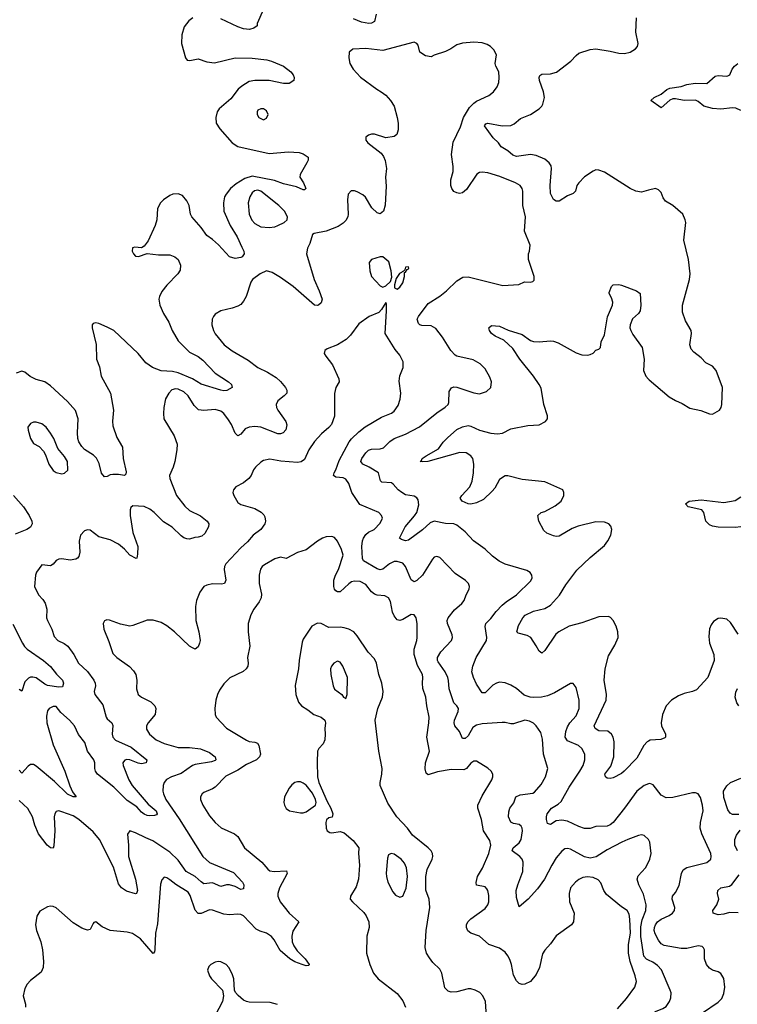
# Model space of a CAD drawing. Header units: inches. Extents: x 2293880 to 2522759, y 823965 to 1006879.
# Tile 186 of 256: x 2345574 to 2350625, y 991290 to 998217. Entities that reach past the tile are written whole.
import ezdxf

# ---------------------------------------------------------------- set-up
doc = ezdxf.new("R2010")
doc.units = ezdxf.units.IN
doc.header["$MEASUREMENT"] = 0
doc.layers.add('C3949', color=7, linetype='Continuous')
doc.layers.add('C3959', color=7, linetype='Continuous')

msp = doc.modelspace()

# ---------------------------------------------------------------- linework, layer by layer
at = {"layer": 'C3949', "color": 5}
for points, elevation in [([(2347288.9, 998291.1), (2347246, 998190), (2347244.7, 998175.3), (2347222.8, 998157.2), (2347190.4, 998149.6), (2347150, 998153.6), (2347110, 998166.3), (2346990, 998223.1)], 220), ([(2346793.4, 998230), (2346763.8, 998210), (2346732.6, 998167.4), (2346715.2, 998110), (2346712.4, 998050), (2346740.3, 997950), (2346753.4, 997933.4), (2346770.3, 997930.3), (2346830, 997941.8), (2346890, 997920.2), (2346945.7, 997914.3), (2347090, 997948.9), (2347210, 997946.9), (2347314.3, 997934.3), (2347346.3, 997926.3), (2347430, 997890.3), (2347482, 997850), (2347498, 997830), (2347506.8, 997810), (2347502.8, 997790), (2347470.3, 997769.7), (2347431.7, 997768.3), (2347329.2, 997789.2), (2347230, 997790.5), (2347190, 997782.3), (2347136.3, 997750), (2347110.9, 997729.1), (2347059.1, 997660.9), (2346977.1, 997590), (2346963.8, 997570), (2346954.9, 997530), (2346956.3, 997490), (2346982.4, 997450), (2347068.9, 997350), (2347110, 997326.4), (2347330, 997276.6), (2347466.7, 997286.7), (2347542, 997282), (2347570, 997273.4), (2347604, 997250), (2347603.8, 997230), (2347595.8, 997210), (2347548.5, 997128.5), (2347546.7, 997110), (2347571.5, 997070), (2347587.3, 997030), (2347579.5, 997020.5), (2347570, 997019.6), (2347521.9, 997041.9), (2347430, 997062.2), (2347366.6, 997086.6), (2347210, 997116.6), (2347159, 997101), (2347098.1, 997061.9), (2347058, 997030), (2347026.7, 996990), (2347016.5, 996970), (2347007.2, 996930), (2347011.3, 996870), (2347054.7, 996770), (2347104.9, 996690), (2347136.3, 996616.3), (2347152.4, 996590), (2347154.9, 996570), (2347140.5, 996550), (2347130, 996544), (2347090, 996536.4), (2347050, 996548.6), (2346973.6, 996633.6), (2346931.1, 996671.1), (2346890, 996698.3), (2346850, 996754.7), (2346785.7, 996830), (2346776.8, 996850), (2346766.6, 996910), (2346750, 996943.7), (2346719.4, 996979.4), (2346690, 996993.3), (2346652, 996990), (2346630, 996980.7), (2346584.9, 996950), (2346565.5, 996930), (2346544.4, 996890), (2346538.7, 996810), (2346528.5, 996770), (2346477.7, 996662.2), (2346450, 996624), (2346430, 996613.2), (2346384, 996616), (2346367.5, 996612.5), (2346364.9, 996590), (2346374.8, 996570), (2346390, 996554.8), (2346410, 996550.8), (2346470, 996573.4), (2346550, 996562.8), (2346630, 996562), (2346665.5, 996550), (2346688.4, 996530), (2346706.7, 996490), (2346704.4, 996455.6), (2346687.7, 996430), (2346610, 996349.6), (2346575.3, 996304.7), (2346558, 996270), (2346553.4, 996250), (2346559.6, 996210), (2346586.9, 996150), (2346622.4, 996090), (2346646.2, 996030), (2346690, 995956.9), (2346770, 995879.1), (2346830, 995848.1), (2346862.9, 995822.9), (2346949.7, 995729.7), (2347042.4, 995670), (2347065.2, 995650), (2347070.3, 995629.7), (2347031.9, 995608.1), (2347010, 995605.6), (2346990, 995609.9), (2346850, 995654), (2346790.6, 995690.6), (2346690, 995732.8), (2346650, 995741.6), (2346570, 995747.5), (2346509.4, 995769.4), (2346462.8, 995802.8), (2346408.7, 995870), (2346235.6, 996030), (2346190, 996055.3), (2346130, 996080.5), (2346110, 996084.5), (2346090, 996079), (2346084.9, 996070), (2346084.4, 996050), (2346111.9, 995931.9), (2346115.3, 995830), (2346134.5, 995774.5), (2346146.3, 995710), (2346213.8, 995590), (2346233.1, 995470), (2346227.5, 995392.5), (2346230, 995361), (2346257, 995277), (2346296.5, 995210), (2346301.5, 995130), (2346323.4, 995036.6), (2346320.7, 995019.3), (2346310.4, 995009.6), (2346270, 995018), (2346230, 995018.7), (2346210, 995015.6), (2346190, 995003.6), (2346170, 995002), (2346150, 995026.6), (2346133.8, 995093.8), (2346113.4, 995133.4), (2346093.4, 995153.4), (2346030, 995192.6), (2346010, 995214), (2345990, 995246.3), (2345983.4, 995270), (2345980.6, 995310), (2345985, 995410), (2345967.6, 995467.6), (2345911, 995530), (2345790, 995640.9), (2345750, 995669.7), (2345690, 995686), (2345648, 995708), (2345610, 995737.4), (2345590, 995743.5), (2345550, 995731)], 220), ([(2348083.7, 998256.3), (2348070, 998205.6), (2348050, 998192.2), (2348030.2, 998189.8), (2347979.7, 998199.7), (2347923.5, 998223.5)], 220), ([(2350000, 997017), (2349950, 997004.4), (2349910, 997011.4), (2349869.9, 997029.9), (2349690, 997144.7), (2349650, 997159.7), (2349630, 997160.5), (2349610, 997152.8), (2349550, 997111), (2349508.7, 997070), (2349496.5, 997050), (2349486.4, 997010), (2349470, 996993.6), (2349430, 996977.7), (2349370, 996941.3), (2349350, 996939.6), (2349330, 996952), (2349310, 996995.3), (2349306.6, 997050), (2349317.2, 997170), (2349313.7, 997190), (2349301.3, 997210), (2349270, 997236.9), (2349210, 997262.6), (2349168.3, 997268.3), (2349070, 997255.8), (2349044.1, 997264.1), (2349010, 997295.1), (2348963.3, 997323.3), (2348944.4, 997350), (2348906.3, 997386.3), (2348846, 997470), (2348855.9, 997484.1), (2348870, 997488.4), (2348970, 997471), (2349030, 997472.4), (2349054.9, 997485.1), (2349098.4, 997521.6), (2349170, 997550.2), (2349229.7, 997590), (2349249.7, 997610), (2349256.6, 997623.4), (2349266.9, 997670), (2349261.7, 997710), (2349233.3, 997790), (2349231.2, 997810), (2349235.8, 997824.2), (2349250, 997834.9), (2349310, 997835.5), (2349351.6, 997848.4), (2349453.6, 997926.4), (2349490, 997966.5), (2349510, 997980.8), (2349590, 998007.2), (2349630, 998012.9), (2349730, 997997), (2349790, 997982), (2349830, 997978.7), (2349870, 997988.9), (2349907.2, 998012.8), (2349921.6, 998030), (2349927.8, 998050), (2349910.8, 998130.8), (2349915.1, 998230)], 220), ([(2350000, 992840.1), (2349970, 992829.7), (2349917.4, 992790), (2349830, 992669.7), (2349750.3, 992570), (2349730, 992551.5), (2349710, 992542.6), (2349630, 992541.3), (2349590, 992528), (2349550, 992526.6), (2349510, 992540.4), (2349430, 992579.1), (2349390, 992585.2), (2349350, 992580.9), (2349310, 992554.5), (2349290, 992561.2), (2349281.7, 992590), (2349281.4, 992610), (2349287.1, 992630), (2349318.2, 992670), (2349363.1, 992696.9), (2349383.9, 992716.1), (2349441.6, 992818.4), (2349517.4, 992930), (2349538.8, 992970), (2349551.9, 993010), (2349550.9, 993050), (2349530.9, 993090), (2349508, 993110), (2349430, 993143.5), (2349413.5, 993170), (2349417.5, 993210), (2349430, 993243.1), (2349446.6, 993270), (2349490, 993318.9), (2349512.3, 993370), (2349510.8, 993430), (2349490, 993519.3), (2349470, 993546.6), (2349450, 993547.6), (2349338.5, 993481.5), (2349290, 993460.6), (2349246, 993450), (2349190, 993447.5), (2349167, 993450), (2349125.5, 993465.5), (2349070, 993510.8), (2349030, 993534.6), (2348990, 993551.8), (2348950, 993556.2), (2348929.5, 993550.5), (2348904.9, 993535.1), (2348850, 993481.3), (2348830, 993481.6), (2348790, 993542), (2348768.4, 993590), (2348756.9, 993630), (2348762.6, 993670), (2348786.8, 993730), (2348859.4, 993850), (2348862.6, 993870), (2348850.9, 993949.1), (2348854, 993970), (2348890, 994003.6), (2348926.4, 994053.6), (2348970, 994099.2), (2348997.3, 994122.7), (2349071.2, 994170), (2349172, 994270), (2349180.9, 994290), (2349179.3, 994310), (2349167.3, 994327.3), (2349142.4, 994342.4), (2348990, 994387.4), (2348948.6, 994408.6), (2348902.2, 994442.2), (2348850, 994492.1), (2348767.1, 994550), (2348710, 994613), (2348650, 994660.5), (2348630, 994671.2), (2348570, 994672.6), (2348490, 994689.2), (2348462.2, 994677.8), (2348410, 994628.1), (2348310, 994555.8), (2348290, 994551.3), (2348260.1, 994560.1), (2348247.8, 994570), (2348288.2, 994650), (2348353.4, 994726.6), (2348368, 994750), (2348383.3, 994803.3), (2348378.3, 994838.3), (2348370, 994852.3), (2348350, 994864.5), (2348290, 994874.7), (2348264.5, 994890), (2348237.6, 994910), (2348202.9, 994950), (2348190, 994958.9), (2348122.7, 994962.7), (2348112.7, 994972.7), (2348098.7, 995030), (2348033.5, 995070), (2347988.5, 995090), (2347975.9, 995110), (2347981.8, 995130), (2348009, 995171), (2348030, 995188.5), (2348050, 995195.3), (2348110, 995198), (2348134.3, 995205.7), (2348179.5, 995250), (2348209.4, 995270), (2348290, 995302), (2348387.7, 995352.3), (2348510, 995451.3), (2348569.1, 995490.9), (2348589.7, 995510), (2348595.3, 995524.7), (2348597.6, 995602.4), (2348612.2, 995627.8), (2348630, 995633.4), (2348650, 995631.2), (2348770, 995592.6), (2348810, 995585.7), (2348858.9, 995601.1), (2348889.5, 995630), (2348894, 995670), (2348882, 995702), (2348850, 995761.2), (2348816, 995796), (2348765.1, 995825.1), (2348650.8, 995850.8), (2348637.8, 995857.8), (2348609.2, 995889.2), (2348550, 995983.5), (2348503.7, 996043.7), (2348470, 996063.1), (2348405.2, 996065.2), (2348389.2, 996070), (2348380.5, 996080.5), (2348372, 996110), (2348380.7, 996130), (2348450, 996219.5), (2348530, 996272.2), (2348578.5, 996310), (2348650, 996379.5), (2348694, 996406), (2348730, 996407.2), (2348973.4, 996346.6), (2349086.8, 996353.2), (2349127.2, 996372.8), (2349170, 996370.8), (2349185.2, 996374.8), (2349195.5, 996384.5), (2349195.1, 996410), (2349156.2, 996530), (2349154.5, 996570), (2349162, 996590), (2349166.6, 996630), (2349127.6, 996730), (2349133.5, 996830), (2349116.4, 996910), (2349115.4, 997010), (2349109.6, 997030), (2349097, 997050), (2349062.7, 997070), (2348954.3, 997114.3), (2348870, 997139.2), (2348830, 997145.1), (2348810, 997142.9), (2348790.3, 997129.7), (2348718, 997022), (2348690, 996998.4), (2348670, 996994.5), (2348650, 996998.4), (2348630, 997009.6), (2348615.1, 997030), (2348607.4, 997050), (2348608.7, 997090), (2348625, 997150), (2348624.5, 997184.5), (2348612.4, 997270), (2348625.3, 997354.7), (2348675.4, 997464.6), (2348698.6, 997530), (2348739.9, 997600.1), (2348770, 997631.3), (2348790, 997645.2), (2348876.8, 997683.2), (2348909.8, 997710.2), (2348935.2, 997744.8), (2348945.3, 997774.7), (2348949.7, 997810), (2348945.6, 997850), (2348926, 997890), (2348921.6, 997910), (2348929.5, 997970), (2348910, 998006), (2348887.9, 998027.9), (2348863.3, 998043.3), (2348830, 998055.1), (2348770, 998059.6), (2348690, 998051.5), (2348650, 998040.7), (2348608.1, 998011.9), (2348570, 997992.8), (2348492.2, 997967.8), (2348470, 997955.1), (2348430, 997963.6), (2348390, 997989.5), (2348378, 998038), (2348369.3, 998049.3), (2348350, 998059), (2348130, 997999.8), (2348010, 998014.6), (2347918, 998010), (2347894, 997990), (2347890.5, 997950), (2347898, 997910), (2347920.4, 997870), (2347973.5, 997813.5), (2348088, 997728), (2348119.1, 997710), (2348150, 997685.5), (2348183.8, 997650), (2348208.5, 997610), (2348230.4, 997529.6), (2348237.6, 997490), (2348237.6, 997442.4), (2348227.3, 997410), (2348210, 997395.1), (2348150, 997387), (2348071.6, 997411.6), (2348050, 997412), (2348030, 997405.2), (2348011, 997390), (2348011, 997370), (2348024, 997350), (2348118, 997278), (2348134.9, 997254.9), (2348146.9, 997226.9), (2348155.8, 997170), (2348148.7, 997110), (2348154.1, 997045.9), (2348146.7, 996913.3), (2348133.4, 996870), (2348110, 996852.3), (2348090, 996858.4), (2348053, 996893), (2348008.5, 996968.5), (2347990, 996985.6), (2347950, 997007.3), (2347930, 997014), (2347906.6, 997013.4), (2347886, 996990), (2347881.1, 996950), (2347886, 996850), (2347882.8, 996830), (2347870, 996805.7), (2347850, 996785.1), (2347816.5, 996763.5), (2347730, 996729.8), (2347647.2, 996712.8), (2347634.9, 996705.1), (2347616.2, 996643.8), (2347600.5, 996610), (2347592.7, 996570), (2347645.7, 996390), (2347681.6, 996310), (2347702, 996250), (2347694.6, 996225.4), (2347678, 996210), (2347670, 996206.6), (2347650, 996209.5), (2347499.7, 996339.7), (2347410, 996404.4), (2347350, 996438.5), (2347310, 996449.7), (2347265.5, 996430), (2347212.7, 996390), (2347201.3, 996370), (2347167.7, 996270), (2347150, 996237.6), (2347130, 996214.3), (2347110, 996202), (2347070, 996187.7), (2346990.7, 996170), (2346950, 996144.5), (2346937.1, 996130), (2346928.7, 996110), (2346926, 996070), (2346937, 996030), (2346950, 996007.7), (2347012.4, 995930), (2347070, 995887.2), (2347182.4, 995822.4), (2347250.3, 995770.3), (2347317.8, 995737.8), (2347379.5, 995699.5), (2347410, 995672.4), (2347445.5, 995630), (2347454.9, 995610), (2347453, 995590), (2347435.5, 995570), (2347390, 995535.8), (2347379.6, 995510), (2347382, 995490), (2347391, 995471), (2347447.6, 995390), (2347453, 995367), (2347447.2, 995332.8), (2347428.5, 995311.5), (2347410, 995303.7), (2347390, 995304.5), (2347270, 995350.9), (2347230, 995355.3), (2347190, 995351), (2347161.2, 995338.8), (2347130, 995302), (2347110, 995289.5), (2347090, 995309.3), (2347064.5, 995370), (2347043.1, 995403.1), (2347010, 995446.9), (2346990, 995463.1), (2346950, 995474.8), (2346870, 995466.8), (2346833.4, 995473.4), (2346802.7, 995502.7), (2346760.4, 995570), (2346730, 995599.8), (2346690, 995618.8), (2346670, 995620.9), (2346645.7, 995614.3), (2346623.1, 995590), (2346600.3, 995550), (2346587.4, 995490), (2346585.8, 995445.9), (2346588.7, 995410), (2346661.6, 995290), (2346681.6, 995230), (2346680.5, 995190), (2346664.9, 995110), (2346654, 995070), (2346628.5, 995010), (2346630.3, 994990), (2346676.9, 994870), (2346735.5, 994795.5), (2346770, 994764.7), (2346845.8, 994725.8), (2346893.7, 994690), (2346905.3, 994670), (2346903.1, 994650), (2346876.8, 994603.2), (2346855.5, 994584.5), (2346830, 994576), (2346805.7, 994574.3), (2346770, 994563.7), (2346750, 994564.5), (2346730, 994571.6), (2346710, 994586), (2346647.9, 994647.9), (2346585, 994685), (2346521.4, 994750), (2346490, 994774.5), (2346450, 994792.8), (2346370, 994797.6), (2346355.3, 994784.7), (2346350.4, 994770), (2346350.2, 994730), (2346369.5, 994609.5), (2346404.9, 994510), (2346402.5, 994457.5), (2346398, 994430), (2346393.4, 994426.6), (2346350, 994449.6), (2346312.5, 994492.5), (2346270, 994526.6), (2346210, 994556.9), (2346130, 994579.6), (2346070, 994625.2), (2346050, 994629), (2346030, 994622), (2346000.7, 994590), (2345992.5, 994547.5), (2345997.4, 994470), (2345990, 994441.2), (2345980.7, 994430), (2345970, 994422.9), (2345930, 994415.6), (2345870, 994423.5), (2345850, 994422), (2345830, 994411.6), (2345810, 994387), (2345790, 994375.1), (2345730, 994382), (2345692.7, 994330), (2345684.2, 994310), (2345678, 994230), (2345706.5, 994170), (2345737.8, 994137.8), (2345753.4, 994113.4), (2345764.4, 994070), (2345763.1, 994010), (2345768.5, 993990), (2345800.9, 993930), (2345816.9, 993876.9), (2345842.4, 993850), (2345887.7, 993827.7), (2345911.8, 993810), (2345956, 993750), (2345987.6, 993690), (2346051.6, 993631.6), (2346095.5, 993570), (2346104.4, 993550), (2346106.5, 993530), (2346099, 993490), (2346103.6, 993470), (2346157.9, 993397.9), (2346182, 993310), (2346190, 993297.6), (2346222, 993270), (2346230, 993250.8), (2346225.6, 993190), (2346230.2, 993170), (2346248.5, 993148.5), (2346358.4, 993098.4), (2346468.7, 993010), (2346463.8, 992990), (2346430, 992983), (2346406.6, 992986.6), (2346350, 993009.8), (2346328.2, 993011.8), (2346313.3, 993006.7), (2346304.2, 992995.8), (2346300.8, 992990), (2346302.8, 992970), (2346342.2, 992870), (2346366.5, 992830), (2346477, 992697), (2346533.4, 992650), (2346540.5, 992630), (2346536.5, 992623.5), (2346522, 992618), (2346490, 992616), (2346470, 992618.2), (2346450, 992626.6), (2346430, 992642.5), (2346399.1, 992679.1), (2346330, 992724.9), (2346237.4, 992817.4), (2346120.3, 992910), (2346106.4, 992930), (2346101.6, 992950), (2346103, 992990), (2346096.8, 993010), (2346052, 993070), (2346031.7, 993131.7), (2345988.5, 993188.5), (2345959.9, 993250), (2345923.4, 993290), (2345862.4, 993342.4), (2345830, 993384.1), (2345810, 993385.6), (2345799.1, 993380.9), (2345781.3, 993370), (2345770, 993354.5), (2345761.9, 993318.1), (2345763.7, 993270), (2345810, 993116.5), (2345890.8, 992930), (2345926.4, 992826.4), (2345945.9, 992785.9), (2345970.6, 992750), (2345950, 992749), (2345910, 992768.1), (2345818.7, 992858.7), (2345690, 992965.8), (2345670, 992977.2), (2345650, 992976.4), (2345634.5, 992965.5), (2345590, 992915.1), (2345570, 992936.2)], 240), ([(2350000, 993142.4), (2349990, 993136.4), (2349966, 993110), (2349917.6, 993022.4), (2349828.9, 992930), (2349810, 992913.5), (2349750, 992884.4), (2349730, 992878), (2349710, 992880.7), (2349696, 992890), (2349693.3, 992910), (2349733.5, 992966.5), (2349756.5, 993030), (2349757.4, 993137.4), (2349752.1, 993170), (2349740.5, 993190), (2349712.7, 993212.7), (2349650, 993214.7), (2349624, 993230), (2349617.7, 993250), (2349701.7, 993430), (2349705.3, 993470), (2349688.8, 993570), (2349694, 993650), (2349718, 993742), (2349762.8, 993817.2), (2349785.6, 993870), (2349784.2, 993910), (2349771.2, 993951.2), (2349751.3, 993991.3), (2349731.6, 994011.6), (2349717.6, 994017.6), (2349650, 994017.2), (2349530, 993973.4), (2349440.3, 993950), (2349368.8, 993911.2), (2349347, 993893), (2349270, 993779.5), (2349250, 993759.3), (2349230, 993774), (2349210, 993813.2), (2349172, 993870), (2349144.6, 993884.6), (2349081.6, 993901.6), (2349073.2, 993910), (2349085.8, 993954.2), (2349114.5, 994010), (2349131.1, 994028.9), (2349190, 994056.1), (2349270, 994075), (2349310, 994097.6), (2349372.3, 994167.7), (2349418.6, 994241.4), (2349495.9, 994344.1), (2349590, 994434.4), (2349690, 994518.7), (2349714, 994550), (2349735.4, 994590), (2349741.3, 994630), (2349735.1, 994655.1), (2349720.9, 994670), (2349690, 994682.6), (2349630, 994684.5), (2349505.1, 994654.9), (2349463.5, 994636.5), (2349370, 994583), (2349350, 994580.5), (2349330, 994585.6), (2349284.9, 994604.9), (2349263.8, 994623.8), (2349229, 994690), (2349222, 994730), (2349244, 994750), (2349270, 994758), (2349343.3, 994796.7), (2349385.1, 994830), (2349402.9, 994870), (2349404.5, 994890), (2349397.2, 994910), (2349270, 994965), (2349110, 994982.8), (2349010, 995008.6), (2348990, 995008.5), (2348950, 994983), (2348917.5, 994922.5), (2348900.3, 994899.7), (2348838.6, 994841.4), (2348790, 994818.8), (2348750, 994809.8), (2348730, 994811.1), (2348689.4, 994830), (2348675.1, 994850), (2348687, 994870), (2348743.1, 994930), (2348758.7, 994970), (2348768.3, 995028.3), (2348769.7, 995090), (2348762.9, 995130), (2348749.4, 995150), (2348717.2, 995170), (2348672, 995172), (2348446, 995110), (2348410, 995105.6), (2348393.2, 995110), (2348403, 995117), (2348407.1, 995130), (2348434.7, 995150), (2348521.8, 995198.2), (2348555.4, 995244.6), (2348584.3, 995275.7), (2348650, 995333.4), (2348690, 995353.7), (2348730, 995361.6), (2348750, 995358.6), (2348810.5, 995330), (2348890, 995308.2), (2348936.6, 995303.4), (2348971, 995309), (2349030, 995339.8), (2349150, 995362.2), (2349230, 995367.3), (2349275.4, 995390), (2349288.7, 995410), (2349289.8, 995430), (2349263.4, 995510), (2349244.4, 995624.4), (2349230.9, 995650), (2349189.8, 995710), (2349093.2, 995830), (2349044.9, 995904.9), (2348982.5, 995962.5), (2348920.9, 995990), (2348894, 996010), (2348880.7, 996030), (2348876, 996050), (2348894.8, 996065.2), (2348950, 996061.3), (2349012.6, 996032.6), (2349110, 996001.8), (2349170, 995960.7), (2349190, 995952.2), (2349230, 995950.2), (2349310, 995958), (2349330, 995954.9), (2349362.9, 995942.9), (2349490, 995872.7), (2349530, 995860.5), (2349570, 995858), (2349590, 995861.6), (2349609.7, 995870.3), (2349630, 995893), (2349650, 995900.5), (2349660.9, 995910), (2349666.3, 995950), (2349690, 995999.1), (2349712.3, 996127.7), (2349746.3, 996210), (2349747.6, 996230), (2349740.1, 996260.1), (2349722, 996290), (2349722, 996298), (2349740.2, 996339.8), (2349750, 996351), (2349790, 996355.5), (2349810, 996350.4), (2349914.8, 996310), (2349941.6, 996290), (2349946, 996210), (2349941.3, 996170), (2349930, 996149.6), (2349887.1, 996112.9), (2349870.4, 996070), (2349869.1, 996050), (2349874.6, 996030), (2349890, 996003.1), (2349955.2, 995910), (2349970.3, 995830), (2349964.4, 995750), (2349981.5, 995710), (2350000, 995687.9)], 220), ([(2350000, 992449.3), (2349999.7, 992450), (2349970, 992478.3), (2349950, 992482), (2349930, 992477.2), (2349853.7, 992450), (2349811.7, 992430), (2349710, 992376.5), (2349632.5, 992327.5), (2349590, 992317.5), (2349548.4, 992328.4), (2349450, 992382.2), (2349430, 992386.9), (2349410, 992383), (2349390, 992368), (2349350, 992319.7), (2349318.6, 992270), (2349268.3, 992170), (2349217.6, 992102.4), (2349152.2, 992030), (2349090, 991975.3), (2349070, 992042), (2349068.8, 992090), (2349078.9, 992130), (2349115, 992225), (2349116.5, 992290), (2349110.4, 992310.4), (2349094.2, 992330), (2349040.5, 992370), (2349048.2, 992390), (2349090, 992424.9), (2349103.5, 992450), (2349113.4, 992510), (2349111.4, 992530), (2349104, 992544), (2349090, 992556.1), (2349050, 992562.4), (2349030, 992571.5), (2349013.6, 992610), (2349016, 992644), (2349024.4, 992670), (2349051.7, 992708.3), (2349066, 992750), (2349096, 992764), (2349184.6, 992775.4), (2349198, 992782), (2349244.7, 992835.3), (2349274.8, 992890), (2349291.3, 992950), (2349260.4, 993050), (2349254.6, 993154.6), (2349243.1, 993203.1), (2349210, 993249.6), (2349190, 993267.8), (2349162.5, 993282.5), (2349130, 993288.2), (2349050, 993263.5), (2349030, 993262.2), (2348990, 993272.6), (2348970, 993272.6), (2348830, 993262.3), (2348790, 993254.1), (2348763.7, 993236.3), (2348730, 993179.7), (2348710, 993160.4), (2348690, 993159.5), (2348669, 993210), (2348636.4, 993250), (2348630.8, 993270), (2348634.6, 993290), (2348660.6, 993350), (2348662.8, 993370), (2348650, 993389.7), (2348628.6, 993410), (2348597.7, 993510), (2348592.9, 993567.1), (2348586.3, 993590), (2348568.1, 993628.1), (2348519.1, 993699.1), (2348514, 993710), (2348513.8, 993730), (2348538.8, 993770), (2348612.6, 993850), (2348619.8, 993870), (2348618, 993890), (2348586, 993970), (2348583.8, 993990), (2348588.7, 994010), (2348635, 994065), (2348687, 994110), (2348702.9, 994130), (2348716.9, 994170), (2348738.4, 994210), (2348740.7, 994230), (2348731.8, 994250), (2348712.1, 994272.1), (2348640, 994320), (2348530, 994433.6), (2348510, 994440.7), (2348490, 994436), (2348478.7, 994421.3), (2348410, 994309.7), (2348370, 994272.8), (2348350, 994263), (2348330, 994277), (2348290.5, 994370.5), (2348270, 994394.6), (2348230, 994406.2), (2348210, 994404.6), (2348177.4, 994390), (2348130, 994350.9), (2348110, 994347.7), (2348090, 994353.6), (2347993.6, 994410), (2347987, 994427), (2347982.8, 994510), (2347986.5, 994550), (2347993.8, 994570), (2348010, 994595.8), (2348030, 994611.6), (2348068.5, 994631.5), (2348110, 994675.5), (2348127.6, 994710), (2348121.6, 994730), (2348100.9, 994750), (2347967.4, 994807.4), (2347910.7, 994890), (2347890, 994955.1), (2347870, 994985.1), (2347850, 994993), (2347799.2, 994999.2), (2347783, 995010), (2347786.2, 995030), (2347798.9, 995050), (2347823.3, 995116.7), (2347893.3, 995246.7), (2347910.4, 995269.6), (2347961.3, 995318.7), (2348006.6, 995353.4), (2348119.4, 995420.6), (2348189.8, 995450.2), (2348210, 995463.7), (2348237, 995503), (2348252.2, 995547.8), (2348255.8, 995590), (2348245.1, 995674.9), (2348250, 995711.3), (2348271.8, 995770), (2348271.8, 995810), (2348250, 995857.2), (2348217.4, 995897.4), (2348145.3, 996010), (2348155.8, 996170), (2348155.1, 996215.1), (2348150, 996228), (2348121.1, 996178.9), (2348102, 996158), (2348034, 996130), (2347961.7, 996078.3), (2347901.1, 995998.9), (2347871.5, 995968.5), (2347810.8, 995930), (2347738, 995902), (2347720.7, 995890), (2347718, 995870), (2347728, 995850), (2347774.9, 995790), (2347819.5, 995690), (2347821.6, 995670), (2347799.3, 995630), (2347788.5, 995588.5), (2347790, 995428.7), (2347768.4, 995370), (2347750, 995347.6), (2347697.3, 995302.7), (2347650, 995249.6), (2347609.1, 995190), (2347577.7, 995122.3), (2347554.1, 995105.9), (2347530, 995102.4), (2347411.8, 995111.8), (2347334.4, 995125.6), (2347290, 995116.3), (2347270, 995103.6), (2347234.4, 995070), (2347219.3, 995050), (2347203, 995010), (2347187.7, 994990), (2347150, 994958.4), (2347096, 994930), (2347078.8, 994910), (2347074.8, 994890), (2347080.7, 994870), (2347110, 994820.7), (2347130, 994806.4), (2347230, 994778.4), (2347272.5, 994752.5), (2347292.6, 994732.6), (2347298.5, 994718.6), (2347303.7, 994690), (2347300.3, 994670), (2347270.3, 994630), (2347216.9, 994590), (2347176.5, 994543.5), (2347130, 994501.1), (2347024, 994390), (2347015.2, 994370), (2347013.8, 994350), (2347025.1, 994274.9), (2347016.3, 994250), (2346994.9, 994245.1), (2346931.7, 994248.3), (2346890, 994239.6), (2346870, 994229.4), (2346841.3, 994190), (2346818, 994130), (2346810.3, 994089.7), (2346814, 993990), (2346834, 993910), (2346843, 993850), (2346840.5, 993830), (2346830, 993804), (2346810, 993789.4), (2346790, 993797), (2346770, 993809.6), (2346664.2, 993910), (2346610, 993953.3), (2346570, 993975.1), (2346512.7, 993992.7), (2346470, 993991.5), (2346370, 993954), (2346350, 993951.6), (2346284.2, 993964.2), (2346206.4, 993993.6), (2346186, 993994), (2346171.1, 993988.9), (2346161, 993970), (2346164.9, 993930), (2346202.3, 993842.3), (2346230, 993758.8), (2346257.3, 993730), (2346346.8, 993666.8), (2346375.9, 993635.9), (2346391.6, 993610), (2346399, 993570), (2346395.3, 993510), (2346408.4, 993470), (2346430.2, 993450.2), (2346498, 993418), (2346524.2, 993390), (2346531.7, 993370), (2346526.7, 993330), (2346477.6, 993270), (2346467, 993250), (2346466.4, 993226.4), (2346486.7, 993190), (2346534.9, 993150), (2346590, 993125.2), (2346690, 993097.4), (2346770, 993096.4), (2346847.3, 993087.3), (2346910, 993062.3), (2346949, 993030), (2346954.9, 993010), (2346950, 993006.2), (2346923.1, 992996.9), (2346810, 992977.3), (2346790.4, 992970), (2346710, 992914), (2346641.6, 992890), (2346607.9, 992872.1), (2346590.3, 992850), (2346582.7, 992830), (2346580.7, 992790), (2346584.9, 992770), (2346602.2, 992730), (2346695.7, 992595.7), (2346862.7, 992330), (2346910, 992287.2), (2347078.2, 992218.2), (2347142.8, 992150), (2347152.5, 992130), (2347150, 992102.7), (2347130, 992098.3), (2347090, 992119.3), (2347050, 992129.8), (2347030, 992129.8), (2346990, 992118.2), (2346930, 992143.4), (2346870, 992138.4), (2346850, 992150.7), (2346809.1, 992189.1), (2346745.4, 992225.4), (2346690, 992304.2), (2346630, 992361.1), (2346510, 992441.1), (2346460.8, 992460.8), (2346390, 992497.4), (2346350, 992509.3), (2346332.8, 992487.2), (2346339.3, 992410), (2346339.7, 992330), (2346389, 992170), (2346403, 992090), (2346394.8, 992070), (2346390, 992068), (2346326.4, 992086.4), (2346290, 992109.7), (2346270, 992138.7), (2346234, 992254), (2346136.2, 992450), (2346090, 992503.1), (2345991.2, 992590), (2345950, 992615.3), (2345870, 992644.7), (2345850, 992651.3), (2345830, 992646.6), (2345820.3, 992630), (2345816.9, 992610), (2345822, 992510), (2345815.1, 992404.9), (2345810, 992389.3), (2345790, 992391.8), (2345767.1, 992410), (2345707.1, 992490), (2345679.8, 992550), (2345664.1, 992610), (2345630, 992668), (2345570, 992724.5)], 260), ([(2345530.2, 994870), (2345600.7, 994790), (2345640.9, 994730), (2345659.1, 994690), (2345660.8, 994670), (2345650, 994646), (2345624.4, 994630), (2345542.7, 994597.3)], 220), ([(2349782.4, 991257.6), (2349844.8, 991330), (2349904.4, 991410), (2349914.5, 991450), (2349905.7, 991490), (2349870.8, 991590.8), (2349859.2, 991650), (2349859.7, 991710), (2349872.3, 991790), (2349869.3, 991889.3), (2349863.4, 991923.4), (2349849.8, 991949.8), (2349810, 991975.1), (2349703, 992063), (2349684.5, 992090), (2349665.4, 992145.4), (2349646.4, 992166.4), (2349610, 992182.2), (2349570, 992187.3), (2349538, 992182), (2349510, 992167.8), (2349486.3, 992150), (2349451.7, 992110), (2349440.3, 992070), (2349444.2, 992010), (2349475.8, 991930), (2349472.4, 991870), (2349458, 991850), (2349348.9, 991771.1), (2349310, 991714.5), (2349270, 991671.5), (2349254.4, 991645.6), (2349231.5, 991550), (2349210, 991500.5), (2349170, 991451.5), (2349130, 991431.3), (2349110, 991429.7), (2349090, 991437.4), (2349070, 991454.7), (2349050, 991495.1), (2349036.1, 991570), (2349024.3, 991604.3), (2349010.8, 991630.8), (2348990, 991656.1), (2348950, 991684.8), (2348876.2, 991710), (2348810, 991769.7), (2348749.8, 991789.8), (2348727, 991807), (2348717.7, 991830), (2348719.3, 991850), (2348728.9, 991870), (2348750, 991891), (2348850, 991963.6), (2348868.9, 991990), (2348875, 992010), (2348876.2, 992056.2), (2348869.8, 992089.8), (2348862.9, 992102.9), (2348850, 992116.9), (2348790, 992127.6), (2348786.3, 992146.3), (2348797, 992190), (2348832.2, 992247.8), (2348875.7, 992350), (2348889.8, 992410), (2348882.6, 992442.6), (2348838.4, 992510), (2348825, 992590), (2348797.4, 992670), (2348797.8, 992690), (2348830, 992757.6), (2348897.4, 992870), (2348904.7, 992890), (2348904.2, 992910), (2348892, 992930), (2348870, 992951.6), (2348790, 992999.7), (2348770, 993000.5), (2348750, 992987.6), (2348719.5, 992950), (2348699.3, 992940.7), (2348610, 992942.4), (2348514.3, 992925.7), (2348450, 992904.2), (2348435.2, 992915.2), (2348427.3, 992947.3), (2348429.1, 992990), (2348457.2, 993070), (2348440.7, 993170), (2348454.2, 993270), (2348455.3, 993310), (2348438.9, 993390), (2348433.6, 993450), (2348411.8, 993511.8), (2348409.1, 993550), (2348412.5, 993590), (2348409, 993610), (2348372.7, 993672.7), (2348351.2, 993750), (2348351.2, 993788.8), (2348369.7, 993849.7), (2348370.9, 993870), (2348372.3, 993970), (2348363.5, 994010), (2348350.9, 994030.9), (2348330, 994032.4), (2348270, 993998), (2348250, 993991.1), (2348230, 993995.4), (2348210, 994023), (2348198.2, 994050), (2348184.6, 994124.6), (2348170.7, 994150.7), (2348142.9, 994162.9), (2348090, 994168.2), (2348070, 994174.6), (2348050, 994191), (2348010, 994244.1), (2347970, 994265.4), (2347930, 994267.9), (2347910, 994261.4), (2347890, 994249.1), (2347830, 994192.8), (2347810, 994191.9), (2347800, 994200), (2347789.9, 994209.9), (2347784.2, 994230), (2347785.9, 994274.1), (2347797.2, 994310), (2347817.2, 994350), (2347850.9, 994450), (2347838.5, 994490), (2347810, 994549.4), (2347790, 994575.1), (2347770, 994582), (2347730, 994578.4), (2347706, 994570), (2347670, 994549.6), (2347590, 994488), (2347530, 994469.6), (2347450, 994427.3), (2347410, 994435.8), (2347370, 994424), (2347296.9, 994383.1), (2347280.4, 994370), (2347268.2, 994351.8), (2347260.3, 994310), (2347260.3, 994250), (2347275, 994175), (2347272.4, 994150), (2347259, 994121), (2347222.4, 994070), (2347200.4, 994030), (2347183.1, 993970), (2347182.6, 993910), (2347192.6, 993810), (2347178, 993730), (2347182.3, 993690), (2347179.5, 993670), (2347166.7, 993650), (2347147.4, 993632.6), (2347053, 993587), (2347010, 993545.1), (2346979.4, 993500.6), (2346965.3, 993470), (2346954.3, 993430), (2346947.4, 993370), (2346948.9, 993330), (2346957, 993310), (2347030, 993232.9), (2347170, 993147.2), (2347190, 993138), (2347230, 993134.6), (2347247.4, 993127.4), (2347257.4, 993110), (2347267.9, 993050), (2347261.7, 993030), (2347239.5, 993010), (2347170, 992977.4), (2347110, 992937.5), (2347025.2, 992894.8), (2346950, 992818), (2346930, 992805.1), (2346870, 992780.5), (2346857.1, 992770), (2346845.7, 992750), (2346846, 992730), (2346862.6, 992690), (2346910, 992616.4), (2346950.3, 992570), (2346992.3, 992532.3), (2347084.9, 992490), (2347110, 992470.4), (2347156.9, 992390), (2347278.9, 992290), (2347319.9, 992239.9), (2347334.8, 992230), (2347364.3, 992224.3), (2347450.7, 992230), (2347455.6, 992210), (2347401.8, 992110), (2347391.8, 992070), (2347391.9, 992050), (2347408.1, 992010), (2347435, 991975), (2347471.7, 991931.7), (2347538.4, 991870), (2347495.7, 991804.3), (2347488.2, 991770), (2347491.5, 991730), (2347502.3, 991702.3), (2347525.7, 991665.7), (2347582, 991610), (2347611.8, 991570), (2347610, 991562), (2347590, 991561.1), (2347560.9, 991570), (2347510, 991589.1), (2347475.6, 991610), (2347407.8, 991667.8), (2347364.3, 991744.3), (2347346.7, 991766.7), (2347311.1, 991790), (2347265.3, 991805.3), (2347239.4, 991819.3), (2347150, 991911.9), (2347130, 991921.2), (2347110, 991923.7), (2347050, 991918.4), (2347010, 991923), (2346930, 991952.7), (2346910, 991953.6), (2346850, 991929), (2346830, 991929.8), (2346810, 991951.1), (2346774.7, 992054.7), (2346759.1, 992079.1), (2346672.7, 992132.7), (2346630, 992166.6), (2346610, 992178.7), (2346590, 992183.7), (2346573.4, 992166.6), (2346564.6, 992135.4), (2346543.2, 991856.8), (2346530.1, 991790), (2346524.9, 991675.1), (2346522, 991658), (2346512.7, 991647.2), (2346423.1, 991750), (2346368.1, 991788.1), (2346330, 991798), (2346210, 991809), (2346154.6, 991834.5), (2346110, 991869.2), (2346095.3, 991864.7), (2346090, 991858), (2346070, 991817.2), (2346050, 991812), (2346030, 991818), (2346010, 991825.7), (2345950, 991864), (2345830, 991969.6), (2345810, 991978), (2345790, 991980.5), (2345770, 991976.4), (2345714.8, 991945.2), (2345694.6, 991910), (2345684, 991850), (2345693.1, 991810), (2345721.5, 991730), (2345733.6, 991673.6), (2345740.8, 991590), (2345738.9, 991550), (2345724.4, 991515.6), (2345650, 991458.4), (2345627.4, 991432.6), (2345610, 991400.9), (2345597.4, 991350), (2345614.4, 991290), (2345615.5, 991270)], 280), ([(2348860.9, 991170), (2348853.3, 991310), (2348833.6, 991350), (2348811.9, 991371.9), (2348780.5, 991390), (2348750, 991398.3), (2348730, 991397.8), (2348650, 991377.1), (2348610, 991375.3), (2348590, 991381.7), (2348566.9, 991406.9), (2348546, 991510), (2348530, 991537.2), (2348482.9, 991582.9), (2348457.7, 991617.7), (2348438.2, 991650), (2348428.2, 991690), (2348434.8, 991810), (2348460.5, 991970), (2348455.3, 992030), (2348432.3, 992092.3), (2348432.1, 992190), (2348442, 992238), (2348477.6, 992310), (2348482.7, 992330), (2348480.4, 992350), (2348469.8, 992370), (2348449.8, 992390), (2348338.8, 992478.8), (2348302.5, 992530), (2348227.8, 992610), (2348165.8, 992705.8), (2348110.6, 992830), (2348109.9, 992850), (2348122.8, 992910), (2348125.8, 992950), (2348102, 993070), (2348075.4, 993290), (2348094.2, 993370), (2348128.1, 993450), (2348133, 993490), (2348122.9, 993550), (2348102.6, 993610), (2348085.5, 993690), (2348070, 993719.7), (2348026.4, 993766.4), (2347950, 993883.1), (2347925.1, 993910), (2347890, 993928.9), (2347858.1, 993938.1), (2347830, 993942.5), (2347750, 993941.8), (2347695.1, 993970), (2347668.9, 993971.1), (2347630, 993949.7), (2347570, 993858), (2347562, 993838), (2347539.8, 993710), (2347536.1, 993650), (2347512.3, 993532.3), (2347517.5, 993470), (2347536.4, 993416.4), (2347556.5, 993390), (2347602.6, 993362.6), (2347643.1, 993330), (2347695.6, 993310), (2347721.4, 993290), (2347726.1, 993270), (2347720.5, 993230), (2347725, 993190), (2347721.2, 993150), (2347710, 993121.4), (2347679.2, 993090), (2347669.6, 993070.4), (2347666.8, 992993.2), (2347670.1, 992890.1), (2347678.7, 992850), (2347737.6, 992717.6), (2347764.6, 992670), (2347778, 992630), (2347773.5, 992606.5), (2347750, 992601.6), (2347733, 992587), (2347728, 992570), (2347730.2, 992530), (2347738, 992510), (2347757.6, 992497.6), (2347770, 992495.9), (2347830, 992505.8), (2347857.3, 992497.3), (2347921.4, 992441.4), (2347961, 992390), (2347958.4, 992350), (2347966.4, 992270), (2347959, 992170), (2347942.6, 992117.4), (2347902.4, 992050), (2347900.5, 992030), (2347916.3, 992010), (2347995.7, 991935.7), (2348012.3, 991912.3), (2348031.6, 991870), (2348034.3, 991830), (2348018, 991770), (2348015.3, 991650), (2348038.9, 991570), (2348065.2, 991510), (2348097, 991470), (2348230, 991366.7), (2348270, 991315.3), (2348290.4, 991270.4)], 320), ([(2345525, 993965), (2345592.8, 993830), (2345607.1, 993807.1), (2345627.5, 993787.5), (2345740.3, 993710), (2345790, 993667), (2345832, 993612), (2345874.9, 993570), (2345882.4, 993550), (2345875.8, 993524.2), (2345850, 993522), (2345770, 993532.5), (2345750, 993542.3), (2345690, 993586.9), (2345667.4, 993592.6), (2345650, 993590.9), (2345636.4, 993583.6), (2345610, 993558.7), (2345590, 993494), (2345570, 993505.6)], 220), ([(2350000, 991600.3), (2349986.5, 991606.5), (2349967.9, 991627.9), (2349946.2, 991766.2), (2349944.9, 991835.1), (2349956, 991884), (2349981.5, 991950), (2349983.9, 991990), (2349965.2, 992065.2), (2349930.8, 992130), (2349919.1, 992170), (2349927.1, 992192.9), (2349979.7, 992250), (2350000, 992290.6)], 260), ([(2347389.2, 991289.2), (2347336.4, 991303.6), (2347190, 991304.5), (2347170, 991308.6), (2347150, 991319.7), (2347111.1, 991351.1), (2347093.3, 991373.3), (2347086.6, 991390), (2347081.7, 991470), (2347070, 991503.7), (2347045.4, 991550), (2347027.3, 991570), (2346990, 991589.7), (2346970, 991591.1), (2346950, 991586.3), (2346919.1, 991570), (2346904, 991556), (2346895.8, 991530), (2346908.8, 991490), (2346923.1, 991470), (2347000.5, 991390), (2347008.5, 991350), (2347002, 991310), (2346950.5, 991210)], 320)]:
    msp.add_lwpolyline(points, dxfattribs=dict(at, elevation=elevation))
for points, elevation in [([(2347270, 997589.4), (2347250, 997581.2), (2347244.9, 997570), (2347245.3, 997550), (2347257.3, 997530), (2347290, 997513.4), (2347310, 997524), (2347322.7, 997550), (2347310, 997576), (2347290, 997589.3)], 240), ([(2347250, 997017.7), (2347227, 997013), (2347210, 996999.1), (2347192.8, 996970), (2347182.8, 996930), (2347189.4, 996850), (2347208, 996808), (2347230, 996782.8), (2347270, 996760.2), (2347330, 996754.7), (2347370, 996760.3), (2347390, 996768.7), (2347435.3, 996790), (2347457.2, 996810), (2347459.3, 996830), (2347437, 996870), (2347397.6, 996910), (2347271, 997010)], 240), ([(2348110, 996549.3), (2348050.6, 996529.4), (2348034.8, 996510), (2348039.3, 996450), (2348050.6, 996410), (2348110, 996344), (2348130, 996334.8), (2348150, 996346), (2348184.5, 996375.5), (2348194, 996406), (2348189.5, 996450.5), (2348172.9, 996512.9), (2348130, 996549.2)], 260), ([(2348310, 996478), (2348290, 996475.3), (2348283.6, 996456.4), (2348274, 996446), (2348270, 996448), (2348262, 996438), (2348248.3, 996431.7), (2348223.5, 996396.5), (2348211.1, 996351.1), (2348211.3, 996331.3), (2348230, 996321), (2348250, 996336), (2348270, 996366), (2348281.2, 996410), (2348282, 996438), (2348290, 996442), (2348300.2, 996459.8), (2348310, 996464.7), (2348313.2, 996470)], 260), ([(2345690, 995386.6), (2345670, 995386), (2345650, 995376), (2345630.6, 995350), (2345633, 995330), (2345650, 995271.3), (2345670, 995236), (2345710, 995214.8), (2345740.7, 995180.7), (2345755.4, 995155.4), (2345779.3, 995090), (2345810, 995046.8), (2345830, 995030.8), (2345870, 995022.8), (2345890, 995026), (2345912.7, 995047.3), (2345909.6, 995110), (2345890, 995143.7), (2345841.3, 995201.3), (2345813.6, 995270), (2345790, 995309.2), (2345759.5, 995350), (2345730, 995374)], 240), ([(2347810, 993703.7), (2347784.9, 993690), (2347768, 993670), (2347762.4, 993650), (2347764.4, 993610), (2347779.1, 993530), (2347790, 993507.3), (2347842, 993470), (2347852, 993452), (2347870, 993442), (2347879, 993470), (2347880.7, 993590), (2347849.4, 993670), (2347830, 993696)], 340), ([(2347530, 992855.6), (2347510, 992849.7), (2347490, 992834.7), (2347470.2, 992810), (2347438.8, 992750), (2347432.1, 992710), (2347436.9, 992690), (2347450, 992666.7), (2347473.4, 992650), (2347550, 992637.6), (2347570, 992638), (2347590, 992644.9), (2347655.8, 992690), (2347660.3, 992710), (2347656.8, 992730), (2347635.1, 992775.1), (2347590, 992830.8), (2347570, 992846.2), (2347550, 992854.2)], 320), ([(2348188.3, 992351.7), (2348170, 992342), (2348162.3, 992317.7), (2348152.3, 992212.3), (2348155.3, 992190), (2348165.3, 992150), (2348200.7, 992080.7), (2348218.8, 992058.8), (2348250, 992042.8), (2348270, 992050.8), (2348292.9, 992107.1), (2348303.9, 992190), (2348297.3, 992250), (2348282.2, 992282.2), (2348259.6, 992310), (2348210, 992345.1)], 340)]:
    msp.add_lwpolyline(points, close=True, dxfattribs=dict(at, elevation=elevation))
at = {"layer": 'C3959', "color": 5}
for points, elevation in [([(2350650, 997578.4), (2350614, 997594), (2350590, 997597.8), (2350510, 997587), (2350450, 997591.6), (2350389.9, 997609.9), (2350350, 997642.2), (2350330, 997651.2), (2350250, 997648.1), (2350190, 997661.2), (2350170, 997661.2), (2350149, 997651), (2350090, 997598.3), (2350017, 997650), (2350040.7, 997670), (2350090, 997693.2), (2350130, 997727.1), (2350150, 997736.5), (2350230, 997747.5), (2350270, 997761.3), (2350328.1, 997771.9), (2350410, 997768.6), (2350470, 997819.5), (2350490, 997826), (2350550, 997819.5), (2350558, 997822), (2350571.6, 997830), (2350589.6, 997870), (2350604.2, 997890), (2350629.6, 997910)], 180), ([(2350000, 995687.9), (2350003.6, 995683.6), (2350144.4, 995564.4), (2350190, 995537.5), (2350237.1, 995517.1), (2350290, 995483.6), (2350368.5, 995468.5), (2350430, 995444.9), (2350450, 995442), (2350499.3, 995470), (2350511.4, 995488.6), (2350517, 995510), (2350521.3, 995630), (2350476, 995750), (2350450, 995779.6), (2350402.6, 995802.6), (2350370, 995837.6), (2350317.8, 995877.8), (2350300, 995900), (2350291, 995931), (2350301.7, 996010), (2350299.7, 996030), (2350259.1, 996099.1), (2350239.5, 996159.5), (2350238.5, 996210), (2350288.2, 996390), (2350292.1, 996430), (2350282, 996530), (2350247.4, 996667.4), (2350261.5, 996790), (2350258.5, 996810), (2350241.1, 996850), (2350171.3, 996910), (2350120.6, 996940.6), (2350103.7, 996963.7), (2350090, 997000.9), (2350070, 997019.5), (2350049.5, 997029.5), (2350000, 997017)], 220), ([(2350650, 994649.9), (2350610, 994643.7), (2350490, 994647.6), (2350450, 994654.7), (2350430, 994662.9), (2350404.2, 994690), (2350389.7, 994749.7), (2350374.5, 994770), (2350278, 994790), (2350261.2, 994810), (2350285.2, 994830), (2350370, 994840.2), (2350530, 994819.6), (2350610, 994835.3), (2350650, 994859.5)], 180), ([(2350630, 993894.5), (2350576.8, 993976.8), (2350550, 994000.5), (2350510, 994006.9), (2350490, 994003.5), (2350457.8, 993982.2), (2350441, 993959), (2350429.4, 993930.6), (2350423.4, 993876.6), (2350430.2, 993830.2), (2350458.9, 993750), (2350461.7, 993710), (2350417.7, 993590), (2350336.5, 993503.5), (2350309.3, 993490.7), (2350250, 993477.7), (2350210, 993460.6), (2350161.8, 993430), (2350123.8, 993390), (2350098.6, 993330), (2350089, 993270), (2350090.3, 993250), (2350118.7, 993190), (2350119.3, 993170), (2350115.4, 993164.6), (2350086.6, 993153.4), (2350011, 993149), (2350000, 993142.4)], 220), ([(2350634.5, 993390), (2350621, 993410), (2350609.8, 993450), (2350614.5, 993485.5), (2350627, 993513)], 220), ([(2350635.6, 992624.4), (2350590, 992626.3), (2350573.7, 992633.7), (2350557.2, 992657.2), (2350530, 992746), (2350528.7, 992790), (2350550, 992828), (2350578, 992850), (2350650, 992880.9)], 220), ([(2350379.5, 991230), (2350490, 991304.6), (2350514.8, 991330), (2350530, 991366.8), (2350537.2, 991410), (2350530.8, 991470.8), (2350510, 991507.3), (2350490, 991518.7), (2350449.5, 991530), (2350430, 991544.2), (2350408.2, 991570), (2350394.7, 991610), (2350393, 991673), (2350387.3, 991687.3), (2350376.6, 991696.6), (2350350, 991700.5), (2350270, 991681.6), (2350230, 991681.5), (2350110, 991702.7), (2350090, 991716.3), (2350070, 991741.6), (2350046.5, 991786.5), (2350040.7, 991810), (2350041.1, 991830), (2350048.2, 991850), (2350063.5, 991870), (2350090, 991888), (2350146.2, 991913.8), (2350168, 991930), (2350182, 991950), (2350184, 991970), (2350166, 992030), (2350169.6, 992050), (2350190, 992076.3), (2350214.9, 992125.1), (2350230.9, 992210), (2350243.8, 992236.2), (2350270, 992253.2), (2350410, 992286.7), (2350437.4, 992310), (2350441.7, 992330), (2350438, 992350), (2350374.6, 992490), (2350363.5, 992530), (2350366.4, 992570), (2350383.9, 992650), (2350381, 992690), (2350364.8, 992744.7), (2350349.6, 992769.6), (2350330, 992778.4), (2350310, 992778.4), (2350170, 992744.7), (2350123, 992743), (2350090, 992760.9), (2350033.7, 992833.7), (2350010, 992843.6), (2350000, 992840.1)], 240), ([(2350625.3, 992370), (2350608, 992410), (2350606.6, 992450), (2350618.9, 992481.1), (2350644.8, 992515.2)], 220), ([(2350000, 992290.6), (2350009.7, 992310), (2350017.4, 992350), (2350009.7, 992430), (2350000, 992449.3)], 260), ([(2350630, 991934), (2350570, 991936.8), (2350530, 991924.4), (2350490, 991919.5), (2350454, 991930), (2350452.8, 991950), (2350479.8, 991990), (2350495.4, 992030), (2350486.3, 992070), (2350487.8, 992090), (2350509.8, 992110.2), (2350570, 992121.7), (2350586.6, 992133.4), (2350638.5, 992201.5)], 220), ([(2350000, 990849.6), (2350019.3, 990910), (2350028.8, 990930), (2350071.9, 990990), (2350085, 991030), (2350065.8, 991130), (2350057, 991157), (2350029.7, 991210), (2350031.6, 991228.4), (2350050, 991240.3), (2350100.7, 991259.3), (2350124.5, 991275.5), (2350148.5, 991310), (2350156.1, 991336.1), (2350158.9, 991370), (2350152.8, 991390), (2350091.8, 991531.8), (2350063.7, 991563.7), (2350030, 991586.3), (2350000, 991600.3)], 260)]:
    msp.add_lwpolyline(points, dxfattribs=dict(at, elevation=elevation))

doc.saveas('drawing.dxf')
